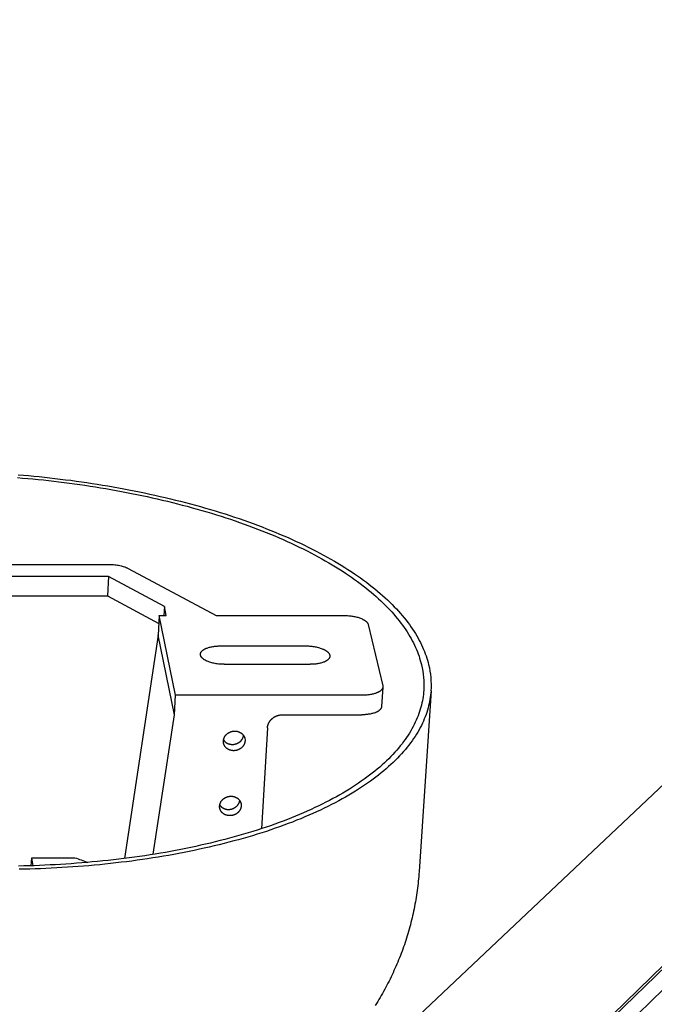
# Model space of a CAD drawing. Extents: x 11170 to 14183, y -454 to 1412.
# Tile 9 of 11: x 13626 to 13703, y 989 to 1109. Entities that reach past the tile are written whole.
import ezdxf

# ---------------------------------------------------------------- set-up
doc = ezdxf.new("R2010")
doc.units = 0
doc.layers.add('MAKE2D$VISIBLE$CURVAS', color=7, linetype='CONTINUOUS')

msp = doc.modelspace()

# ---------------------------------------------------------------- linework, layer by layer
at = {"layer": 'MAKE2D$VISIBLE$CURVAS'}
for p, q in [((13635.28, 926.64), (13823.92, 1109.32)), ((13635.61, 926.56), (13823.76, 1108.85)), ((13637.85, 926.02), (13825.11, 1107.95)), ((13800.13, 1106.15), (13630.62, 946.03)), ((13596.81, 1042.66), (13636.71, 1042.66)), ((13638.94, 1042.19), (13649.72, 1036.41)), ((13636.55, 1041.2), (13597.48, 1041.2)), ((13636.55, 1041.2), (13636.43, 1038.82)), ((13643.39, 1037.52), (13636.55, 1041.2)), ((13597.39, 1038.82), (13636.43, 1038.82)), ((13636.43, 1038.82), (13642.7, 1035.44)), ((13643.39, 1037.52), (13643.33, 1036.41)), ((13643.62, 1036.41), (13643.39, 1037.52)), ((13642.75, 1036.41), (13642.61, 1034.03)), ((13642.75, 1036.41), (13643.62, 1036.41)), ((13644.75, 1026.68), (13642.75, 1036.41)), ((13649.72, 1036.41), (13665.45, 1036.41)), ((13668.33, 1035.3), (13670.09, 1027.81)), ((13642.61, 1034.03), (13638.49, 1006.69)), ((13644.61, 1024.27), (13642.61, 1034.03)), ((13650.2, 1032.69), (13660.72, 1032.69)), ((13650.68, 1030.45), (13661.23, 1030.45)), ((13670.1, 1027.67), (13669.95, 1025.27)), ((13644.61, 1024.27), (13644.75, 1026.68)), ((13667.71, 1026.68), (13644.75, 1026.68)), ((13676, 1027.21), (13674.54, 1005.08)), ((13642.02, 1007.2), (13644.61, 1024.27)), ((13657.85, 1024.27), (13667.55, 1024.27)), ((13655.99, 1022.68), (13655.25, 1010.33)), ((13627.11, 1005.8), (13627.16, 1006.78)), ((13627.34, 1005.81), (13627.16, 1006.78)), ((13627.16, 1006.78), (13632.42, 1006.78))]:
    msp.add_line(p, q, dxfattribs=at)
for points in [[(13625.41, 1053.3), (13626.04, 1053.24), (13626.67, 1053.19), (13627.31, 1053.13), (13627.94, 1053.06), (13628.58, 1053), (13629.21, 1052.93), (13629.85, 1052.85), (13630.48, 1052.78), (13631.12, 1052.7), (13631.76, 1052.62), (13632.4, 1052.53), (13633.03, 1052.44), (13633.67, 1052.35), (13634.31, 1052.25), (13634.95, 1052.15), (13635.58, 1052.05), (13636.22, 1051.94), (13636.85, 1051.83), (13637.49, 1051.72), (13638.12, 1051.6), (13638.75, 1051.48), (13639.38, 1051.36), (13640.01, 1051.23), (13640.64, 1051.1), (13641.27, 1050.97), (13641.89, 1050.83), (13642.51, 1050.69), (13643.13, 1050.55), (13643.75, 1050.4), (13644.36, 1050.25), (13644.97, 1050.09), (13645.58, 1049.94), (13646.18, 1049.78), (13646.78, 1049.61), (13647.38, 1049.45), (13647.98, 1049.28), (13648.57, 1049.1), (13649.16, 1048.93), (13649.74, 1048.75), (13650.32, 1048.57), (13650.89, 1048.38), (13651.46, 1048.19), (13652.03, 1048), (13652.59, 1047.81), (13653.15, 1047.61), (13653.7, 1047.41), (13654.25, 1047.2), (13654.79, 1047), (13655.32, 1046.79), (13655.85, 1046.58), (13656.38, 1046.37), (13656.9, 1046.15), (13657.41, 1045.93), (13657.92, 1045.71), (13658.42, 1045.48), (13658.91, 1045.26), (13659.4, 1045.03), (13659.88, 1044.8), (13660.36, 1044.57), (13660.83, 1044.33), (13661.29, 1044.09), (13661.74, 1043.85), (13662.19, 1043.61), (13662.63, 1043.37), (13663.07, 1043.12), (13663.49, 1042.88), (13663.91, 1042.63), (13664.32, 1042.38), (13664.73, 1042.13), (13665.13, 1041.87), (13665.52, 1041.62), (13665.9, 1041.36), (13666.27, 1041.1), (13666.64, 1040.84), (13667, 1040.58), (13667.35, 1040.32), (13667.69, 1040.06), (13668.03, 1039.8), (13668.36, 1039.53), (13668.68, 1039.27), (13668.99, 1039), (13669.29, 1038.73), (13669.59, 1038.46), (13669.88, 1038.2), (13670.16, 1037.93), (13670.43, 1037.66), (13670.69, 1037.39), (13670.95, 1037.12), (13671.2, 1036.85), (13671.44, 1036.58), (13671.67, 1036.31), (13671.9, 1036.03), (13672.11, 1035.76), (13672.32, 1035.49), (13672.52, 1035.22), (13672.72, 1034.95), (13672.9, 1034.68), (13673.08, 1034.41), (13673.25, 1034.14), (13673.41, 1033.87), (13673.56, 1033.6), (13673.71, 1033.33), (13673.85, 1033.06), (13673.98, 1032.79), (13674.1, 1032.52), (13674.22, 1032.25), (13674.33, 1031.99), (13674.43, 1031.72), (13674.53, 1031.46), (13674.61, 1031.19), (13674.69, 1030.93), (13674.77, 1030.67), (13674.83, 1030.41)], [(13625.5, 1053.65), (13626.14, 1053.59), (13626.78, 1053.53), (13627.43, 1053.47), (13628.07, 1053.41), (13628.71, 1053.34), (13629.36, 1053.27), (13630, 1053.2), (13630.65, 1053.12), (13631.3, 1053.04), (13631.95, 1052.96), (13632.59, 1052.87), (13633.24, 1052.78), (13633.89, 1052.68), (13634.54, 1052.59), (13635.18, 1052.48), (13635.83, 1052.38), (13636.48, 1052.27), (13637.12, 1052.16), (13637.76, 1052.05), (13638.41, 1051.93), (13639.05, 1051.8), (13639.69, 1051.68), (13640.33, 1051.55), (13640.96, 1051.42), (13641.6, 1051.28), (13642.23, 1051.14), (13642.86, 1051), (13643.49, 1050.86), (13644.12, 1050.71), (13644.74, 1050.55), (13645.36, 1050.4), (13645.98, 1050.24), (13646.59, 1050.08), (13647.21, 1049.91), (13647.81, 1049.74), (13648.42, 1049.57), (13649.02, 1049.39), (13649.61, 1049.21), (13650.21, 1049.03), (13650.8, 1048.85), (13651.38, 1048.66), (13651.96, 1048.47), (13652.53, 1048.27), (13653.1, 1048.07), (13653.67, 1047.87), (13654.23, 1047.67), (13654.78, 1047.46), (13655.33, 1047.26), (13655.88, 1047.04), (13656.42, 1046.83), (13656.95, 1046.61), (13657.48, 1046.39), (13658, 1046.17), (13658.51, 1045.95), (13659.02, 1045.72), (13659.52, 1045.49), (13660.02, 1045.26), (13660.51, 1045.02), (13660.99, 1044.79), (13661.47, 1044.55), (13661.94, 1044.31), (13662.4, 1044.06), (13662.86, 1043.82), (13663.3, 1043.57), (13663.75, 1043.32), (13664.18, 1043.07), (13664.61, 1042.82), (13665.02, 1042.56), (13665.44, 1042.31), (13665.84, 1042.05), (13666.24, 1041.79), (13666.62, 1041.53), (13667, 1041.27), (13667.38, 1041.01), (13667.74, 1040.74), (13668.1, 1040.48), (13668.45, 1040.21), (13668.79, 1039.94), (13669.12, 1039.67), (13669.45, 1039.4), (13669.77, 1039.13), (13670.08, 1038.86), (13670.38, 1038.59), (13670.67, 1038.32), (13670.95, 1038.05), (13671.23, 1037.77), (13671.5, 1037.5), (13671.76, 1037.22), (13672.01, 1036.95), (13672.26, 1036.67), (13672.49, 1036.4), (13672.72, 1036.12), (13672.94, 1035.85), (13673.15, 1035.57), (13673.36, 1035.3), (13673.55, 1035.02), (13673.74, 1034.74), (13673.92, 1034.47), (13674.1, 1034.2), (13674.26, 1033.92), (13674.42, 1033.65), (13674.57, 1033.37), (13674.71, 1033.1), (13674.84, 1032.83), (13674.97, 1032.56), (13675.09, 1032.28), (13675.2, 1032.01), (13675.3, 1031.74), (13675.4, 1031.47), (13675.49, 1031.21), (13675.57, 1030.94), (13675.64, 1030.67), (13675.71, 1030.41)], [(13636.71, 1042.66), (13636.86, 1042.66), (13637.02, 1042.65), (13637.17, 1042.64), (13637.33, 1042.63), (13637.48, 1042.61), (13637.64, 1042.59), (13637.79, 1042.56), (13637.94, 1042.53), (13638.08, 1042.5), (13638.22, 1042.46), (13638.36, 1042.42), (13638.49, 1042.38), (13638.55, 1042.36), (13638.61, 1042.34), (13638.67, 1042.31), (13638.73, 1042.29), (13638.78, 1042.27), (13638.84, 1042.24), (13638.89, 1042.22), (13638.94, 1042.19)], [(13665.45, 1036.41), (13665.56, 1036.41), (13665.68, 1036.4), (13665.8, 1036.4), (13665.93, 1036.39), (13666.05, 1036.38), (13666.18, 1036.37), (13666.3, 1036.35), (13666.43, 1036.33), (13666.55, 1036.31), (13666.68, 1036.29), (13666.8, 1036.26), (13666.92, 1036.23), (13667.04, 1036.2), (13667.15, 1036.16), (13667.27, 1036.12), (13667.37, 1036.08), (13667.48, 1036.04), (13667.58, 1036), (13667.62, 1035.98), (13667.67, 1035.95), (13667.71, 1035.93), (13667.76, 1035.91), (13667.8, 1035.88), (13667.84, 1035.86), (13667.88, 1035.83), (13667.91, 1035.81), (13667.95, 1035.78), (13667.98, 1035.76), (13668.02, 1035.73), (13668.05, 1035.71), (13668.08, 1035.68), (13668.1, 1035.66), (13668.13, 1035.63), (13668.15, 1035.6), (13668.18, 1035.58), (13668.19, 1035.56), (13668.2, 1035.55), (13668.21, 1035.54), (13668.22, 1035.53), (13668.23, 1035.51), (13668.24, 1035.5), (13668.24, 1035.49), (13668.25, 1035.47), (13668.26, 1035.46), (13668.27, 1035.45), (13668.27, 1035.44), (13668.28, 1035.42), (13668.29, 1035.41), (13668.29, 1035.4), (13668.3, 1035.38), (13668.3, 1035.37), (13668.31, 1035.36), (13668.31, 1035.35), (13668.32, 1035.33), (13668.32, 1035.32), (13668.32, 1035.31), (13668.33, 1035.3)], [(13647.8, 1031.7), (13647.8, 1031.71), (13647.8, 1031.72), (13647.8, 1031.73), (13647.8, 1031.74), (13647.8, 1031.76), (13647.81, 1031.77), (13647.81, 1031.78), (13647.81, 1031.79), (13647.81, 1031.8), (13647.82, 1031.81), (13647.82, 1031.83), (13647.83, 1031.84), (13647.83, 1031.85), (13647.84, 1031.86), (13647.84, 1031.87), (13647.85, 1031.89), (13647.85, 1031.9), (13647.86, 1031.91), (13647.86, 1031.92), (13647.87, 1031.93), (13647.88, 1031.94), (13647.89, 1031.96), (13647.89, 1031.97), (13647.9, 1031.98), (13647.91, 1031.99), (13647.92, 1032), (13647.93, 1032.02), (13647.94, 1032.03), (13647.95, 1032.04), (13647.96, 1032.05), (13647.97, 1032.06), (13647.98, 1032.07), (13648, 1032.1), (13648.03, 1032.12), (13648.05, 1032.14), (13648.08, 1032.16), (13648.11, 1032.19), (13648.14, 1032.21), (13648.17, 1032.23), (13648.2, 1032.25), (13648.24, 1032.27), (13648.27, 1032.29), (13648.31, 1032.31), (13648.35, 1032.33), (13648.39, 1032.35), (13648.43, 1032.37), (13648.47, 1032.39), (13648.51, 1032.41), (13648.55, 1032.42), (13648.6, 1032.44), (13648.69, 1032.47), (13648.79, 1032.5), (13648.89, 1032.53), (13648.99, 1032.56), (13649.09, 1032.58), (13649.2, 1032.6), (13649.31, 1032.62), (13649.42, 1032.64), (13649.53, 1032.65), (13649.64, 1032.67), (13649.76, 1032.68), (13649.87, 1032.68), (13649.98, 1032.69), (13650.09, 1032.69), (13650.2, 1032.69)], [(13660.72, 1032.69), (13660.86, 1032.69), (13661, 1032.69), (13661.14, 1032.68), (13661.28, 1032.67), (13661.41, 1032.65), (13661.55, 1032.64), (13661.69, 1032.62), (13661.83, 1032.59), (13661.96, 1032.57), (13662.09, 1032.54), (13662.22, 1032.51), (13662.34, 1032.47), (13662.46, 1032.43), (13662.57, 1032.4), (13662.68, 1032.36), (13662.78, 1032.31), (13662.83, 1032.29), (13662.88, 1032.27), (13662.93, 1032.25), (13662.97, 1032.22), (13663.02, 1032.2), (13663.06, 1032.17), (13663.1, 1032.15), (13663.14, 1032.12), (13663.18, 1032.1), (13663.22, 1032.07), (13663.26, 1032.04), (13663.29, 1032.01), (13663.33, 1031.99), (13663.36, 1031.96), (13663.39, 1031.93), (13663.4, 1031.92), (13663.42, 1031.9), (13663.43, 1031.89), (13663.44, 1031.87), (13663.46, 1031.86), (13663.47, 1031.84), (13663.48, 1031.83), (13663.49, 1031.81), (13663.5, 1031.8), (13663.51, 1031.78), (13663.52, 1031.77), (13663.53, 1031.76), (13663.54, 1031.74), (13663.55, 1031.73), (13663.56, 1031.71), (13663.56, 1031.7), (13663.57, 1031.68), (13663.58, 1031.67), (13663.58, 1031.65), (13663.59, 1031.64), (13663.6, 1031.62), (13663.6, 1031.61), (13663.6, 1031.59), (13663.61, 1031.58), (13663.61, 1031.56), (13663.61, 1031.55), (13663.62, 1031.53), (13663.62, 1031.52), (13663.62, 1031.5), (13663.62, 1031.49), (13663.62, 1031.47), (13663.62, 1031.46), (13663.62, 1031.45), (13663.62, 1031.43)], [(13650.68, 1030.45), (13650.54, 1030.45), (13650.41, 1030.45), (13650.27, 1030.46), (13650.13, 1030.47), (13649.99, 1030.48), (13649.85, 1030.5), (13649.72, 1030.52), (13649.58, 1030.54), (13649.45, 1030.57), (13649.32, 1030.6), (13649.19, 1030.63), (13649.07, 1030.66), (13648.95, 1030.7), (13648.84, 1030.74), (13648.73, 1030.78), (13648.63, 1030.82), (13648.58, 1030.84), (13648.54, 1030.87), (13648.49, 1030.89), (13648.44, 1030.91), (13648.4, 1030.94), (13648.36, 1030.96), (13648.31, 1030.99), (13648.27, 1031.01), (13648.23, 1031.04), (13648.2, 1031.06), (13648.16, 1031.09), (13648.12, 1031.12), (13648.09, 1031.15), (13648.06, 1031.17), (13648.03, 1031.2), (13648.02, 1031.22), (13648, 1031.23), (13647.99, 1031.24), (13647.98, 1031.26), (13647.96, 1031.27), (13647.95, 1031.29), (13647.94, 1031.3), (13647.93, 1031.32), (13647.92, 1031.33), (13647.91, 1031.35), (13647.9, 1031.36), (13647.89, 1031.38), (13647.88, 1031.39), (13647.87, 1031.4), (13647.86, 1031.42), (13647.85, 1031.43), (13647.85, 1031.45), (13647.84, 1031.46), (13647.83, 1031.48), (13647.83, 1031.49), (13647.82, 1031.51), (13647.82, 1031.52), (13647.81, 1031.54), (13647.81, 1031.55), (13647.81, 1031.57), (13647.8, 1031.58), (13647.8, 1031.6), (13647.8, 1031.61), (13647.8, 1031.63), (13647.8, 1031.64), (13647.8, 1031.65), (13647.8, 1031.67), (13647.8, 1031.68), (13647.8, 1031.7)], [(13663.62, 1031.43), (13663.62, 1031.42), (13663.62, 1031.41), (13663.62, 1031.4), (13663.62, 1031.39), (13663.61, 1031.37), (13663.61, 1031.36), (13663.61, 1031.35), (13663.61, 1031.34), (13663.6, 1031.33), (13663.6, 1031.32), (13663.6, 1031.3), (13663.59, 1031.29), (13663.59, 1031.28), (13663.58, 1031.27), (13663.58, 1031.26), (13663.57, 1031.24), (13663.57, 1031.23), (13663.56, 1031.22), (13663.55, 1031.21), (13663.55, 1031.2), (13663.54, 1031.19), (13663.53, 1031.17), (13663.52, 1031.16), (13663.52, 1031.15), (13663.51, 1031.14), (13663.5, 1031.13), (13663.49, 1031.12), (13663.48, 1031.1), (13663.47, 1031.09), (13663.46, 1031.08), (13663.45, 1031.07), (13663.44, 1031.06), (13663.42, 1031.04), (13663.39, 1031.01), (13663.37, 1030.99), (13663.34, 1030.97), (13663.31, 1030.95), (13663.28, 1030.92), (13663.25, 1030.9), (13663.22, 1030.88), (13663.18, 1030.86), (13663.15, 1030.84), (13663.11, 1030.82), (13663.07, 1030.8), (13663.04, 1030.78), (13663, 1030.76), (13662.95, 1030.75), (13662.91, 1030.73), (13662.87, 1030.71), (13662.82, 1030.69), (13662.73, 1030.66), (13662.64, 1030.63), (13662.54, 1030.6), (13662.44, 1030.58), (13662.33, 1030.55), (13662.23, 1030.53), (13662.12, 1030.51), (13662.01, 1030.5), (13661.9, 1030.48), (13661.79, 1030.47), (13661.67, 1030.46), (13661.56, 1030.45), (13661.45, 1030.45), (13661.34, 1030.45), (13661.23, 1030.45)], [(13670.1, 1027.67), (13670.1, 1027.65), (13670.1, 1027.64), (13670.1, 1027.63), (13670.1, 1027.62), (13670.09, 1027.61), (13670.09, 1027.6), (13670.09, 1027.58), (13670.09, 1027.57), (13670.08, 1027.56), (13670.08, 1027.55), (13670.07, 1027.54), (13670.07, 1027.52), (13670.07, 1027.51), (13670.06, 1027.5), (13670.06, 1027.49), (13670.05, 1027.48), (13670.04, 1027.47), (13670.04, 1027.45), (13670.03, 1027.44), (13670.02, 1027.43), (13670.02, 1027.42), (13670.01, 1027.41), (13670, 1027.39), (13669.99, 1027.38), (13669.99, 1027.37), (13669.98, 1027.36), (13669.97, 1027.35), (13669.96, 1027.34), (13669.95, 1027.32), (13669.94, 1027.31), (13669.93, 1027.3), (13669.92, 1027.29), (13669.89, 1027.27), (13669.87, 1027.24), (13669.84, 1027.22), (13669.82, 1027.2), (13669.79, 1027.18), (13669.76, 1027.16), (13669.73, 1027.13), (13669.69, 1027.11), (13669.66, 1027.09), (13669.63, 1027.07), (13669.59, 1027.05), (13669.55, 1027.03), (13669.51, 1027.01), (13669.47, 1026.99), (13669.43, 1026.98), (13669.39, 1026.96), (13669.35, 1026.94), (13669.3, 1026.92), (13669.21, 1026.89), (13669.12, 1026.86), (13669.02, 1026.83), (13668.91, 1026.81), (13668.81, 1026.78), (13668.7, 1026.76), (13668.6, 1026.74), (13668.49, 1026.73), (13668.37, 1026.71), (13668.26, 1026.7), (13668.15, 1026.69), (13668.04, 1026.68), (13667.93, 1026.68), (13667.82, 1026.68), (13667.71, 1026.68)], [(13675.11, 1027.27), (13675.09, 1027.01), (13675.06, 1026.76), (13675.03, 1026.5), (13674.99, 1026.24), (13674.94, 1025.98), (13674.89, 1025.72), (13674.83, 1025.46), (13674.76, 1025.2), (13674.68, 1024.94), (13674.6, 1024.68), (13674.51, 1024.41), (13674.41, 1024.15), (13674.31, 1023.89), (13674.2, 1023.62), (13674.08, 1023.36), (13673.95, 1023.1), (13673.81, 1022.83), (13673.67, 1022.57), (13673.52, 1022.3), (13673.36, 1022.04), (13673.2, 1021.78), (13673.02, 1021.51), (13672.84, 1021.25), (13672.65, 1020.99), (13672.45, 1020.72), (13672.24, 1020.46), (13672.03, 1020.2), (13671.8, 1019.94), (13671.57, 1019.68), (13671.33, 1019.42), (13671.09, 1019.16), (13670.83, 1018.9), (13670.57, 1018.64), (13670.29, 1018.39), (13670.01, 1018.13), (13669.72, 1017.88), (13669.43, 1017.62), (13669.12, 1017.37), (13668.81, 1017.12), (13668.49, 1016.87), (13668.16, 1016.62), (13667.82, 1016.38), (13667.47, 1016.13), (13667.12, 1015.89), (13666.76, 1015.65), (13666.39, 1015.41), (13666.01, 1015.17), (13665.62, 1014.93), (13665.23, 1014.7), (13664.83, 1014.47), (13664.42, 1014.24), (13664, 1014.01), (13663.58, 1013.78), (13663.14, 1013.56), (13662.7, 1013.34), (13662.26, 1013.12), (13661.8, 1012.91), (13661.34, 1012.69), (13660.87, 1012.48), (13660.4, 1012.27), (13659.92, 1012.07), (13659.43, 1011.86), (13658.93, 1011.66), (13658.43, 1011.46), (13657.92, 1011.27), (13657.41, 1011.08), (13656.89, 1010.89), (13656.36, 1010.7), (13655.83, 1010.52), (13655.29, 1010.34), (13654.74, 1010.16), (13654.19, 1009.99), (13653.64, 1009.82), (13653.08, 1009.65), (13652.51, 1009.49), (13651.94, 1009.33), (13651.37, 1009.17), (13650.79, 1009.02), (13650.2, 1008.87), (13649.61, 1008.72), (13649.02, 1008.58), (13648.42, 1008.44), (13647.82, 1008.3), (13647.22, 1008.17), (13646.61, 1008.04), (13646, 1007.91), (13645.38, 1007.79), (13644.76, 1007.67), (13644.14, 1007.56), (13643.52, 1007.44), (13642.89, 1007.34), (13642.26, 1007.23), (13641.63, 1007.13), (13641, 1007.03), (13640.36, 1006.94), (13639.72, 1006.85), (13639.08, 1006.76), (13638.44, 1006.68), (13637.8, 1006.6), (13637.16, 1006.53), (13636.51, 1006.45), (13635.87, 1006.39), (13635.22, 1006.32), (13634.57, 1006.26), (13633.93, 1006.2), (13633.28, 1006.15), (13632.63, 1006.1), (13631.98, 1006.05), (13631.34, 1006.01), (13630.69, 1005.97), (13630.04, 1005.93), (13629.4, 1005.9), (13628.75, 1005.87), (13628.11, 1005.84), (13627.46, 1005.81), (13626.82, 1005.79), (13626.18, 1005.78), (13625.54, 1005.76)], [(13676, 1027.21), (13675.97, 1026.95), (13675.95, 1026.69), (13675.91, 1026.43), (13675.87, 1026.16), (13675.82, 1025.9), (13675.77, 1025.64), (13675.71, 1025.37), (13675.64, 1025.11), (13675.56, 1024.84), (13675.48, 1024.57), (13675.39, 1024.31), (13675.29, 1024.04), (13675.18, 1023.77), (13675.07, 1023.5), (13674.94, 1023.24), (13674.82, 1022.97), (13674.68, 1022.7), (13674.53, 1022.43), (13674.38, 1022.16), (13674.22, 1021.9), (13674.05, 1021.63), (13673.87, 1021.36), (13673.69, 1021.09), (13673.49, 1020.83), (13673.29, 1020.56), (13673.08, 1020.29), (13672.86, 1020.03), (13672.63, 1019.76), (13672.4, 1019.5), (13672.16, 1019.23), (13671.9, 1018.97), (13671.64, 1018.71), (13671.38, 1018.45), (13671.1, 1018.19), (13670.81, 1017.93), (13670.52, 1017.67), (13670.22, 1017.41), (13669.91, 1017.16), (13669.59, 1016.9), (13669.26, 1016.65), (13668.93, 1016.4), (13668.59, 1016.15), (13668.23, 1015.9), (13667.87, 1015.65), (13667.51, 1015.4), (13667.13, 1015.16), (13666.75, 1014.92), (13666.35, 1014.68), (13665.95, 1014.44), (13665.55, 1014.21), (13665.13, 1013.97), (13664.71, 1013.74), (13664.28, 1013.51), (13663.84, 1013.29), (13663.39, 1013.06), (13662.94, 1012.84), (13662.48, 1012.62), (13662.01, 1012.4), (13661.53, 1012.19), (13661.05, 1011.98), (13660.56, 1011.77), (13660.06, 1011.56), (13659.56, 1011.36), (13659.05, 1011.15), (13658.53, 1010.96), (13658.01, 1010.76), (13657.48, 1010.57), (13656.95, 1010.38), (13656.4, 1010.2), (13655.86, 1010.01), (13655.3, 1009.83), (13654.75, 1009.66), (13654.18, 1009.48), (13653.61, 1009.31), (13653.04, 1009.15), (13652.46, 1008.99), (13651.87, 1008.83), (13651.28, 1008.67), (13650.69, 1008.52), (13650.09, 1008.37), (13649.49, 1008.22), (13648.88, 1008.08), (13648.27, 1007.94), (13647.66, 1007.81), (13647.04, 1007.68), (13646.42, 1007.55), (13645.79, 1007.42), (13645.16, 1007.3), (13644.53, 1007.19), (13643.9, 1007.07), (13643.26, 1006.96), (13642.62, 1006.86), (13641.98, 1006.75), (13641.34, 1006.66), (13640.69, 1006.56), (13640.04, 1006.47), (13639.39, 1006.38), (13638.74, 1006.3), (13638.09, 1006.22), (13637.43, 1006.14), (13636.78, 1006.07), (13636.12, 1006), (13635.47, 1005.93), (13634.81, 1005.87), (13634.15, 1005.81), (13633.5, 1005.76), (13632.84, 1005.71), (13632.18, 1005.66), (13631.52, 1005.61), (13630.86, 1005.57), (13630.21, 1005.53), (13629.55, 1005.5), (13628.89, 1005.47), (13628.24, 1005.44), (13627.59, 1005.42), (13626.93, 1005.4), (13626.28, 1005.38), (13625.63, 1005.37)], [(13669.95, 1025.27), (13669.95, 1025.26), (13669.94, 1025.24), (13669.94, 1025.23), (13669.94, 1025.22), (13669.94, 1025.21), (13669.94, 1025.2), (13669.93, 1025.18), (13669.93, 1025.17), (13669.93, 1025.16), (13669.92, 1025.15), (13669.92, 1025.14), (13669.92, 1025.13), (13669.91, 1025.11), (13669.91, 1025.1), (13669.9, 1025.09), (13669.9, 1025.08), (13669.89, 1025.07), (13669.88, 1025.05), (13669.88, 1025.04), (13669.87, 1025.03), (13669.86, 1025.02), (13669.86, 1025.01), (13669.85, 1025), (13669.84, 1024.98), (13669.83, 1024.97), (13669.82, 1024.96), (13669.81, 1024.95), (13669.8, 1024.94), (13669.79, 1024.93), (13669.78, 1024.91), (13669.77, 1024.9), (13669.76, 1024.89), (13669.74, 1024.87), (13669.71, 1024.84), (13669.69, 1024.82), (13669.66, 1024.8), (13669.63, 1024.78), (13669.6, 1024.76), (13669.57, 1024.73), (13669.54, 1024.71), (13669.51, 1024.69), (13669.47, 1024.67), (13669.44, 1024.65), (13669.4, 1024.63), (13669.36, 1024.61), (13669.32, 1024.59), (13669.28, 1024.58), (13669.24, 1024.56), (13669.19, 1024.54), (13669.15, 1024.52), (13669.06, 1024.49), (13668.96, 1024.46), (13668.86, 1024.43), (13668.76, 1024.41), (13668.66, 1024.38), (13668.55, 1024.36), (13668.44, 1024.34), (13668.33, 1024.33), (13668.22, 1024.31), (13668.11, 1024.3), (13668, 1024.29), (13667.89, 1024.28), (13667.77, 1024.28), (13667.66, 1024.28), (13667.55, 1024.27)], [(13655.99, 1022.68), (13655.99, 1022.71), (13655.99, 1022.75), (13656, 1022.78), (13656, 1022.82), (13656.01, 1022.86), (13656.02, 1022.89), (13656.03, 1022.93), (13656.04, 1022.97), (13656.05, 1023), (13656.06, 1023.04), (13656.07, 1023.08), (13656.08, 1023.12), (13656.1, 1023.15), (13656.11, 1023.19), (13656.13, 1023.23), (13656.15, 1023.26), (13656.17, 1023.3), (13656.19, 1023.34), (13656.21, 1023.37), (13656.23, 1023.41), (13656.25, 1023.45), (13656.28, 1023.48), (13656.3, 1023.52), (13656.33, 1023.55), (13656.36, 1023.58), (13656.38, 1023.62), (13656.41, 1023.65), (13656.44, 1023.68), (13656.47, 1023.71), (13656.51, 1023.75), (13656.54, 1023.78), (13656.57, 1023.81), (13656.61, 1023.83), (13656.64, 1023.86), (13656.68, 1023.89), (13656.72, 1023.92), (13656.75, 1023.94), (13656.79, 1023.97), (13656.83, 1023.99), (13656.87, 1024.01), (13656.91, 1024.04), (13656.95, 1024.06), (13656.99, 1024.08), (13657.03, 1024.1), (13657.07, 1024.11), (13657.11, 1024.13), (13657.15, 1024.15), (13657.19, 1024.16), (13657.23, 1024.18), (13657.28, 1024.19), (13657.32, 1024.2), (13657.36, 1024.21), (13657.4, 1024.22), (13657.44, 1024.23), (13657.48, 1024.24), (13657.53, 1024.25), (13657.57, 1024.25), (13657.61, 1024.26), (13657.65, 1024.26), (13657.69, 1024.27), (13657.73, 1024.27), (13657.77, 1024.27), (13657.81, 1024.27), (13657.85, 1024.27)], [(13650.6, 1021.08), (13650.61, 1021.1), (13650.61, 1021.13), (13650.61, 1021.15), (13650.62, 1021.18), (13650.62, 1021.2), (13650.62, 1021.23), (13650.63, 1021.26), (13650.64, 1021.28), (13650.64, 1021.31), (13650.65, 1021.33), (13650.66, 1021.36), (13650.67, 1021.39), (13650.68, 1021.41), (13650.69, 1021.44), (13650.7, 1021.46), (13650.71, 1021.49), (13650.72, 1021.51), (13650.73, 1021.54), (13650.75, 1021.57), (13650.76, 1021.59), (13650.78, 1021.62), (13650.79, 1021.64), (13650.81, 1021.67), (13650.83, 1021.69), (13650.84, 1021.71), (13650.86, 1021.74), (13650.88, 1021.76), (13650.9, 1021.78), (13650.92, 1021.81), (13650.94, 1021.83), (13650.96, 1021.85), (13650.98, 1021.87), (13651.01, 1021.89), (13651.03, 1021.91), (13651.05, 1021.93), (13651.08, 1021.95), (13651.1, 1021.97), (13651.12, 1021.99), (13651.15, 1022.01), (13651.17, 1022.03), (13651.2, 1022.04), (13651.23, 1022.06), (13651.25, 1022.08), (13651.28, 1022.09), (13651.31, 1022.11), (13651.33, 1022.12), (13651.36, 1022.13), (13651.39, 1022.15), (13651.42, 1022.16), (13651.44, 1022.17), (13651.47, 1022.18), (13651.5, 1022.19), (13651.53, 1022.2), (13651.56, 1022.21), (13651.59, 1022.22), (13651.61, 1022.23), (13651.64, 1022.23), (13651.67, 1022.24), (13651.7, 1022.25), (13651.73, 1022.25), (13651.75, 1022.26), (13651.78, 1022.26), (13651.81, 1022.26), (13651.84, 1022.27), (13651.86, 1022.27), (13651.89, 1022.27), (13651.92, 1022.27), (13651.95, 1022.28), (13651.98, 1022.28), (13652, 1022.28), (13652.03, 1022.28), (13652.06, 1022.27), (13652.09, 1022.27), (13652.12, 1022.27), (13652.15, 1022.27), (13652.18, 1022.26), (13652.21, 1022.26), (13652.24, 1022.26), (13652.27, 1022.25), (13652.3, 1022.25), (13652.32, 1022.24), (13652.35, 1022.23), (13652.38, 1022.22), (13652.41, 1022.22), (13652.44, 1022.21), (13652.47, 1022.2), (13652.5, 1022.19), (13652.52, 1022.17), (13652.55, 1022.16), (13652.58, 1022.15), (13652.61, 1022.14), (13652.63, 1022.12), (13652.66, 1022.11), (13652.68, 1022.1), (13652.71, 1022.08), (13652.74, 1022.06), (13652.76, 1022.05), (13652.78, 1022.03), (13652.81, 1022.01), (13652.83, 1022), (13652.85, 1021.98), (13652.88, 1021.96), (13652.9, 1021.94), (13652.92, 1021.92), (13652.94, 1021.9), (13652.96, 1021.88), (13652.98, 1021.86), (13653, 1021.84), (13653.01, 1021.81), (13653.03, 1021.79), (13653.05, 1021.77), (13653.06, 1021.75), (13653.08, 1021.72), (13653.09, 1021.7), (13653.11, 1021.68), (13653.12, 1021.65), (13653.13, 1021.63), (13653.14, 1021.61), (13653.16, 1021.58), (13653.17, 1021.56), (13653.18, 1021.54), (13653.19, 1021.51), (13653.19, 1021.49), (13653.2, 1021.46), (13653.21, 1021.44), (13653.22, 1021.41), (13653.22, 1021.39), (13653.23, 1021.37)], [(13650.62, 1021.19), (13650.63, 1021.17), (13650.64, 1021.16), (13650.65, 1021.14), (13650.67, 1021.12), (13650.68, 1021.11), (13650.69, 1021.09), (13650.71, 1021.07), (13650.72, 1021.06), (13650.74, 1021.04), (13650.75, 1021.02), (13650.77, 1021.01), (13650.78, 1020.99), (13650.8, 1020.98), (13650.81, 1020.96), (13650.83, 1020.95), (13650.85, 1020.94), (13650.86, 1020.92), (13650.88, 1020.91), (13650.9, 1020.89), (13650.92, 1020.88), (13650.94, 1020.87), (13650.96, 1020.86), (13650.97, 1020.84), (13650.99, 1020.83), (13651.01, 1020.82), (13651.03, 1020.81), (13651.05, 1020.8), (13651.07, 1020.79), (13651.09, 1020.78), (13651.11, 1020.77), (13651.14, 1020.76), (13651.16, 1020.75), (13651.2, 1020.73), (13651.24, 1020.72), (13651.29, 1020.7), (13651.33, 1020.69), (13651.37, 1020.68), (13651.42, 1020.67), (13651.46, 1020.66), (13651.51, 1020.66), (13651.55, 1020.65), (13651.59, 1020.65), (13651.64, 1020.64), (13651.68, 1020.64), (13651.73, 1020.64), (13651.77, 1020.64), (13651.81, 1020.65), (13651.85, 1020.65), (13651.88, 1020.65), (13651.9, 1020.66), (13651.93, 1020.66), (13651.96, 1020.67), (13651.98, 1020.67), (13652.01, 1020.68), (13652.04, 1020.68), (13652.06, 1020.69), (13652.09, 1020.7), (13652.11, 1020.7), (13652.14, 1020.71), (13652.17, 1020.72), (13652.19, 1020.73), (13652.22, 1020.74), (13652.25, 1020.75), (13652.27, 1020.76), (13652.3, 1020.77), (13652.32, 1020.78), (13652.35, 1020.79), (13652.37, 1020.81), (13652.4, 1020.82), (13652.42, 1020.83), (13652.45, 1020.85), (13652.47, 1020.86), (13652.5, 1020.88), (13652.52, 1020.9), (13652.55, 1020.91), (13652.57, 1020.93), (13652.59, 1020.95), (13652.61, 1020.96), (13652.64, 1020.98), (13652.66, 1021), (13652.68, 1021.02), (13652.7, 1021.04), (13652.72, 1021.06), (13652.74, 1021.08), (13652.76, 1021.1), (13652.78, 1021.12), (13652.8, 1021.14), (13652.82, 1021.16), (13652.83, 1021.19), (13652.85, 1021.21), (13652.87, 1021.23), (13652.88, 1021.25), (13652.9, 1021.28), (13652.91, 1021.3), (13652.93, 1021.32), (13652.94, 1021.35), (13652.95, 1021.37), (13652.97, 1021.39), (13652.98, 1021.42), (13652.99, 1021.44), (13653, 1021.47), (13653.01, 1021.49), (13653.02, 1021.51), (13653.03, 1021.54), (13653.03, 1021.56), (13653.04, 1021.59), (13653.05, 1021.61), (13653.06, 1021.64), (13653.06, 1021.66), (13653.07, 1021.68), (13653.07, 1021.71), (13653.07, 1021.73)], [(13653.25, 1021.08), (13653.25, 1021.05), (13653.24, 1021.03), (13653.24, 1021), (13653.24, 1020.98), (13653.23, 1020.95), (13653.23, 1020.93), (13653.22, 1020.9), (13653.22, 1020.88), (13653.21, 1020.85), (13653.2, 1020.82), (13653.2, 1020.8), (13653.19, 1020.77), (13653.18, 1020.75), (13653.17, 1020.72), (13653.16, 1020.69), (13653.14, 1020.67), (13653.13, 1020.64), (13653.12, 1020.62), (13653.11, 1020.59), (13653.09, 1020.57), (13653.08, 1020.54), (13653.06, 1020.52), (13653.04, 1020.49), (13653.03, 1020.47), (13653.01, 1020.44), (13652.99, 1020.42), (13652.97, 1020.4), (13652.95, 1020.37), (13652.93, 1020.35), (13652.91, 1020.33), (13652.89, 1020.31), (13652.87, 1020.28), (13652.85, 1020.26), (13652.82, 1020.24), (13652.8, 1020.22), (13652.78, 1020.2), (13652.75, 1020.18), (13652.73, 1020.17), (13652.7, 1020.15), (13652.68, 1020.13), (13652.65, 1020.11), (13652.63, 1020.1), (13652.6, 1020.08), (13652.57, 1020.07), (13652.55, 1020.05), (13652.52, 1020.04), (13652.49, 1020.02), (13652.46, 1020.01), (13652.44, 1020), (13652.41, 1019.99), (13652.38, 1019.98), (13652.35, 1019.97), (13652.32, 1019.96), (13652.29, 1019.95), (13652.27, 1019.94), (13652.24, 1019.93), (13652.21, 1019.92), (13652.18, 1019.92), (13652.15, 1019.91), (13652.13, 1019.91), (13652.1, 1019.9), (13652.07, 1019.9), (13652.04, 1019.89), (13652.01, 1019.89), (13651.99, 1019.89), (13651.96, 1019.89), (13651.93, 1019.88), (13651.9, 1019.88), (13651.88, 1019.88), (13651.85, 1019.88), (13651.82, 1019.88), (13651.79, 1019.88), (13651.76, 1019.89), (13651.73, 1019.89), (13651.7, 1019.89), (13651.67, 1019.89), (13651.64, 1019.9), (13651.61, 1019.9), (13651.59, 1019.91), (13651.56, 1019.91), (13651.53, 1019.92), (13651.5, 1019.93), (13651.47, 1019.94), (13651.44, 1019.94), (13651.41, 1019.95), (13651.38, 1019.96), (13651.36, 1019.97), (13651.33, 1019.98), (13651.3, 1020), (13651.27, 1020.01), (13651.25, 1020.02), (13651.22, 1020.03), (13651.19, 1020.05), (13651.17, 1020.06), (13651.14, 1020.08), (13651.12, 1020.09), (13651.09, 1020.11), (13651.07, 1020.13), (13651.04, 1020.15), (13651.02, 1020.16), (13651, 1020.18), (13650.98, 1020.2), (13650.95, 1020.22), (13650.93, 1020.24), (13650.91, 1020.26), (13650.89, 1020.28), (13650.87, 1020.3), (13650.86, 1020.32), (13650.84, 1020.35), (13650.82, 1020.37), (13650.81, 1020.39), (13650.79, 1020.41), (13650.77, 1020.44), (13650.76, 1020.46), (13650.75, 1020.48), (13650.73, 1020.51), (13650.72, 1020.53), (13650.71, 1020.55), (13650.7, 1020.58), (13650.69, 1020.6), (13650.68, 1020.63), (13650.67, 1020.65), (13650.66, 1020.67), (13650.65, 1020.7), (13650.64, 1020.72), (13650.64, 1020.75), (13650.63, 1020.77), (13650.63, 1020.8)], [(13650.14, 1013.12), (13650.14, 1013.14), (13650.15, 1013.17), (13650.15, 1013.19), (13650.15, 1013.22), (13650.16, 1013.24), (13650.16, 1013.27), (13650.17, 1013.29), (13650.17, 1013.32), (13650.18, 1013.35), (13650.19, 1013.37), (13650.2, 1013.4), (13650.2, 1013.42), (13650.21, 1013.45), (13650.22, 1013.47), (13650.23, 1013.5), (13650.25, 1013.53), (13650.26, 1013.55), (13650.27, 1013.58), (13650.28, 1013.6), (13650.3, 1013.63), (13650.31, 1013.65), (13650.33, 1013.68), (13650.35, 1013.7), (13650.36, 1013.73), (13650.38, 1013.75), (13650.4, 1013.77), (13650.42, 1013.8), (13650.44, 1013.82), (13650.46, 1013.84), (13650.48, 1013.86), (13650.5, 1013.89), (13650.52, 1013.91), (13650.54, 1013.93), (13650.57, 1013.95), (13650.59, 1013.97), (13650.61, 1013.99), (13650.64, 1014.01), (13650.66, 1014.03), (13650.69, 1014.04), (13650.71, 1014.06), (13650.74, 1014.08), (13650.76, 1014.09), (13650.79, 1014.11), (13650.82, 1014.13), (13650.84, 1014.14), (13650.87, 1014.15), (13650.9, 1014.17), (13650.93, 1014.18), (13650.95, 1014.19), (13650.98, 1014.2), (13651.01, 1014.21), (13651.04, 1014.22), (13651.07, 1014.23), (13651.09, 1014.24), (13651.12, 1014.25), (13651.15, 1014.26), (13651.18, 1014.27), (13651.21, 1014.27), (13651.23, 1014.28), (13651.26, 1014.28), (13651.29, 1014.29), (13651.32, 1014.29), (13651.34, 1014.3), (13651.37, 1014.3), (13651.4, 1014.3), (13651.43, 1014.31), (13651.46, 1014.31), (13651.48, 1014.31), (13651.51, 1014.31), (13651.54, 1014.31), (13651.57, 1014.31), (13651.6, 1014.31), (13651.63, 1014.31), (13651.66, 1014.3), (13651.68, 1014.3), (13651.71, 1014.3), (13651.74, 1014.29), (13651.77, 1014.29), (13651.8, 1014.28), (13651.83, 1014.28), (13651.86, 1014.27), (13651.89, 1014.26), (13651.92, 1014.26), (13651.95, 1014.25), (13651.97, 1014.24), (13652, 1014.23), (13652.03, 1014.22), (13652.06, 1014.21), (13652.09, 1014.2), (13652.11, 1014.18), (13652.14, 1014.17), (13652.17, 1014.16), (13652.19, 1014.14), (13652.22, 1014.13), (13652.24, 1014.11), (13652.27, 1014.1), (13652.29, 1014.08), (13652.32, 1014.06), (13652.34, 1014.05), (13652.36, 1014.03), (13652.39, 1014.01), (13652.41, 1013.99), (13652.43, 1013.97), (13652.45, 1013.95), (13652.47, 1013.93), (13652.49, 1013.91), (13652.51, 1013.89), (13652.53, 1013.87), (13652.55, 1013.85), (13652.56, 1013.83), (13652.58, 1013.8), (13652.6, 1013.78), (13652.61, 1013.76), (13652.63, 1013.73), (13652.64, 1013.71), (13652.65, 1013.69), (13652.66, 1013.66), (13652.68, 1013.64), (13652.69, 1013.62), (13652.7, 1013.59), (13652.71, 1013.57), (13652.72, 1013.54), (13652.73, 1013.52), (13652.73, 1013.5), (13652.74, 1013.47), (13652.75, 1013.45), (13652.75, 1013.42), (13652.76, 1013.4)], [(13650.16, 1013.24), (13650.17, 1013.22), (13650.18, 1013.2), (13650.19, 1013.19), (13650.2, 1013.17), (13650.22, 1013.15), (13650.23, 1013.14), (13650.24, 1013.12), (13650.26, 1013.1), (13650.27, 1013.09), (13650.29, 1013.07), (13650.3, 1013.06), (13650.32, 1013.04), (13650.34, 1013.03), (13650.35, 1013.01), (13650.37, 1013), (13650.39, 1012.98), (13650.4, 1012.97), (13650.42, 1012.96), (13650.44, 1012.94), (13650.46, 1012.93), (13650.47, 1012.92), (13650.49, 1012.9), (13650.51, 1012.89), (13650.53, 1012.88), (13650.55, 1012.87), (13650.57, 1012.86), (13650.59, 1012.85), (13650.61, 1012.84), (13650.63, 1012.83), (13650.65, 1012.82), (13650.67, 1012.81), (13650.69, 1012.8), (13650.74, 1012.78), (13650.78, 1012.77), (13650.82, 1012.75), (13650.86, 1012.74), (13650.91, 1012.73), (13650.95, 1012.72), (13651, 1012.71), (13651.04, 1012.7), (13651.09, 1012.7), (13651.13, 1012.7), (13651.17, 1012.69), (13651.22, 1012.69), (13651.26, 1012.69), (13651.3, 1012.69), (13651.34, 1012.7), (13651.39, 1012.7), (13651.44, 1012.71), (13651.46, 1012.71), (13651.49, 1012.72), (13651.51, 1012.72), (13651.54, 1012.73), (13651.57, 1012.73), (13651.59, 1012.74), (13651.62, 1012.74), (13651.65, 1012.75), (13651.67, 1012.76), (13651.7, 1012.77), (13651.72, 1012.78), (13651.75, 1012.79), (13651.78, 1012.8), (13651.8, 1012.81), (13651.83, 1012.82), (13651.85, 1012.83), (13651.88, 1012.84), (13651.9, 1012.85), (13651.93, 1012.87), (13651.95, 1012.88), (13651.98, 1012.9), (13652, 1012.91), (13652.03, 1012.93), (13652.05, 1012.94), (13652.07, 1012.96), (13652.1, 1012.97), (13652.12, 1012.99), (13652.14, 1013.01), (13652.17, 1013.03), (13652.19, 1013.04), (13652.21, 1013.06), (13652.23, 1013.08), (13652.25, 1013.1), (13652.27, 1013.12), (13652.29, 1013.14), (13652.31, 1013.16), (13652.33, 1013.18), (13652.34, 1013.21), (13652.36, 1013.23), (13652.38, 1013.25), (13652.4, 1013.27), (13652.41, 1013.29), (13652.43, 1013.32), (13652.44, 1013.34), (13652.45, 1013.36), (13652.47, 1013.39), (13652.48, 1013.41), (13652.49, 1013.43), (13652.51, 1013.46), (13652.52, 1013.48), (13652.53, 1013.5), (13652.54, 1013.53), (13652.55, 1013.55), (13652.56, 1013.58), (13652.56, 1013.6), (13652.57, 1013.62), (13652.58, 1013.65), (13652.58, 1013.67), (13652.59, 1013.7), (13652.6, 1013.72), (13652.6, 1013.74), (13652.6, 1013.77)], [(13652.78, 1013.12), (13652.78, 1013.09), (13652.78, 1013.07), (13652.77, 1013.04), (13652.77, 1013.02), (13652.76, 1012.99), (13652.76, 1012.97), (13652.75, 1012.94), (13652.75, 1012.91), (13652.74, 1012.89), (13652.73, 1012.86), (13652.73, 1012.84), (13652.72, 1012.81), (13652.71, 1012.79), (13652.7, 1012.76), (13652.69, 1012.73), (13652.68, 1012.71), (13652.66, 1012.68), (13652.65, 1012.66), (13652.64, 1012.63), (13652.62, 1012.61), (13652.61, 1012.58), (13652.59, 1012.56), (13652.58, 1012.53), (13652.56, 1012.51), (13652.54, 1012.48), (13652.52, 1012.46), (13652.5, 1012.44), (13652.48, 1012.41), (13652.46, 1012.39), (13652.44, 1012.37), (13652.42, 1012.35), (13652.4, 1012.33), (13652.38, 1012.31), (13652.36, 1012.29), (13652.33, 1012.27), (13652.31, 1012.25), (13652.28, 1012.23), (13652.26, 1012.21), (13652.23, 1012.19), (13652.21, 1012.17), (13652.18, 1012.16), (13652.16, 1012.14), (13652.13, 1012.12), (13652.1, 1012.11), (13652.08, 1012.09), (13652.05, 1012.08), (13652.02, 1012.07), (13651.99, 1012.06), (13651.97, 1012.04), (13651.94, 1012.03), (13651.91, 1012.02), (13651.88, 1012.01), (13651.85, 1012), (13651.83, 1011.99), (13651.8, 1011.98), (13651.77, 1011.98), (13651.74, 1011.97), (13651.71, 1011.96), (13651.69, 1011.96), (13651.66, 1011.95), (13651.63, 1011.95), (13651.6, 1011.94), (13651.57, 1011.94), (13651.55, 1011.93), (13651.52, 1011.93), (13651.49, 1011.93), (13651.46, 1011.93), (13651.44, 1011.93), (13651.41, 1011.93), (13651.38, 1011.93), (13651.35, 1011.93), (13651.32, 1011.93), (13651.29, 1011.93), (13651.26, 1011.93), (13651.23, 1011.93), (13651.21, 1011.94), (13651.18, 1011.94), (13651.15, 1011.95), (13651.12, 1011.95), (13651.09, 1011.96), (13651.06, 1011.97), (13651.03, 1011.97), (13651, 1011.98), (13650.97, 1011.99), (13650.95, 1012), (13650.92, 1012.01), (13650.89, 1012.02), (13650.86, 1012.03), (13650.83, 1012.04), (13650.81, 1012.05), (13650.78, 1012.07), (13650.75, 1012.08), (13650.73, 1012.09), (13650.7, 1012.11), (13650.68, 1012.12), (13650.65, 1012.14), (13650.63, 1012.16), (13650.6, 1012.17), (13650.58, 1012.19), (13650.56, 1012.21), (13650.53, 1012.23), (13650.51, 1012.25), (13650.49, 1012.27), (13650.47, 1012.29), (13650.45, 1012.31), (13650.43, 1012.33), (13650.41, 1012.35), (13650.39, 1012.37), (13650.37, 1012.39), (13650.36, 1012.41), (13650.34, 1012.43), (13650.32, 1012.46), (13650.31, 1012.48), (13650.3, 1012.5), (13650.28, 1012.53), (13650.27, 1012.55), (13650.26, 1012.57), (13650.24, 1012.6), (13650.23, 1012.62), (13650.22, 1012.65), (13650.21, 1012.67), (13650.2, 1012.69), (13650.2, 1012.72), (13650.19, 1012.74), (13650.18, 1012.77), (13650.17, 1012.79), (13650.17, 1012.81), (13650.16, 1012.84)], [(13674.54, 1005.08), (13674.52, 1004.79), (13674.49, 1004.5), (13674.47, 1004.21), (13674.44, 1003.93), (13674.41, 1003.64), (13674.38, 1003.36), (13674.34, 1003.07), (13674.31, 1002.79), (13674.27, 1002.5), (13674.23, 1002.22), (13674.18, 1001.93), (13674.14, 1001.65), (13674.09, 1001.37), (13674.04, 1001.09), (13673.98, 1000.81), (13673.93, 1000.53), (13673.87, 1000.25), (13673.81, 999.97), (13673.75, 999.69), (13673.68, 999.41), (13673.62, 999.14), (13673.55, 998.86), (13673.48, 998.58), (13673.4, 998.31), (13673.33, 998.03), (13673.25, 997.76), (13673.17, 997.49), (13673.09, 997.22), (13673, 996.94), (13672.92, 996.67), (13672.83, 996.4), (13672.74, 996.13), (13672.64, 995.87), (13672.55, 995.6), (13672.45, 995.33), (13672.35, 995.07), (13672.25, 994.8), (13672.14, 994.54), (13672.04, 994.27), (13671.93, 994.01), (13671.82, 993.75), (13671.71, 993.49), (13671.59, 993.23), (13671.47, 992.97), (13671.36, 992.71), (13671.23, 992.45), (13671.11, 992.19), (13670.99, 991.94), (13670.86, 991.68), (13670.73, 991.43), (13670.6, 991.18), (13670.47, 990.93), (13670.33, 990.68), (13670.19, 990.43), (13670.06, 990.18), (13669.91, 989.93), (13669.77, 989.68), (13669.63, 989.44), (13669.48, 989.19), (13669.33, 988.95), (13669.18, 988.7)]]:
    msp.add_lwpolyline(points, dxfattribs=at)
at = {"layer": 'MAKE2D$VISIBLE$CURVAS', "extrusion": (0, 0, -1)}
for centre, radius, start, end in [((-13664.73, 1027.93), 10.4, 166.2519, 183.6611), ((-13665.45, 1027.89), 10.56, 166.1951, 183.676), ((-13669.61, 1027.7), 0.49, 166.5864, 183.5639), ((-13669.46, 1025.3), 0.492, 166.6327, 183.5647), ((-13651.67, 1021.02), 1.07, 348.1064, 3.3657), ((-13652.18, 1021.14), 1.07, 167.9363, 183.4142), ((-13651.72, 1013.18), 1.06, 168.0705, 183.4133), ((-13651.2, 1013.05), 1.06, 348.2388, 3.3648), ((-13620.32, 970.71), 38.05, 108.5505, 111.0843)]:
    msp.add_arc(centre, radius, start, end, dxfattribs=at)

doc.saveas('drawing.dxf')
